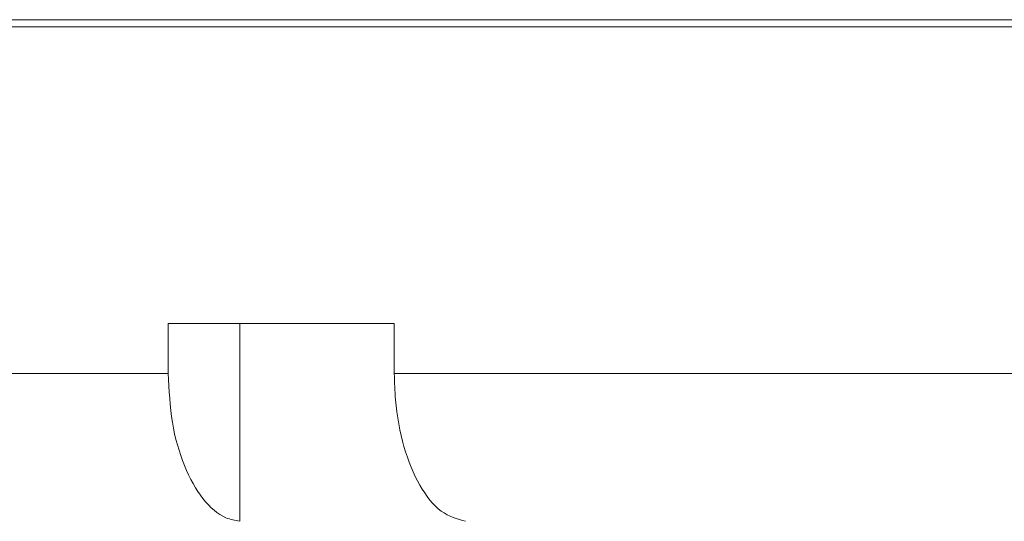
# Model space of a CAD drawing. Header units: inches. Extents: x -4.1 to 23, y -7 to 14.8.
# Tile 93 of 139: x 11.556 to 12.801, y 3.002 to 3.635. Entities that reach past the tile are written whole.
import ezdxf

# ---------------------------------------------------------------- set-up
doc = ezdxf.new("R2010")
doc.units = ezdxf.units.IN
doc.header["$MEASUREMENT"] = 0

msp = doc.modelspace()

# ---------------------------------------------------------------- linework, layer by layer
at = {"color": 7, "linetype": 'Continuous', "lineweight": 15}
for p, q in [((10.9145, 3.6354), (14.7895, 3.6354)), ((10.9145, 3.6264), (12.852, 3.6264)), ((12.0297, 3.2514), (11.7439, 3.2514)), ((11.7439, 3.2514), (11.7439, 3.1884)), ((11.8342, 3.2514), (11.8342, 3.0015)), ((12.0297, 3.2514), (12.0297, 3.1884)), ((10.9216, 3.1884), (11.7439, 3.1884)), ((12.0297, 3.1884), (13.6744, 3.1884))]:
    msp.add_line(p, q, dxfattribs=at)
for points, knots in [([(11.7439, 3.1884), (11.745, 3.1674), (11.747, 3.1255), (11.7631, 3.0696), (11.7868, 3.0273), (11.8121, 3.0057), (11.8283, 3.0026), (11.8342, 3.0015)], [0, 0, 0, 0, 0.2190539, 0.4381235, 0.6575299, 0.8777059, 1, 1, 1, 1]), ([(12.1199, 3.0015), (12.1094, 3.0044), (12.0883, 3.0102), (12.0608, 3.0448), (12.0405, 3.0941), (12.0309, 3.1451), (12.03, 3.1772), (12.0297, 3.1884)], [0, 0, 0, 0, 0.221192, 0.442436, 0.66314, 0.882991, 1, 1, 1, 1])]:
    msp.add_open_spline(points, degree=3, knots=knots, dxfattribs=at)

doc.saveas('drawing.dxf')
